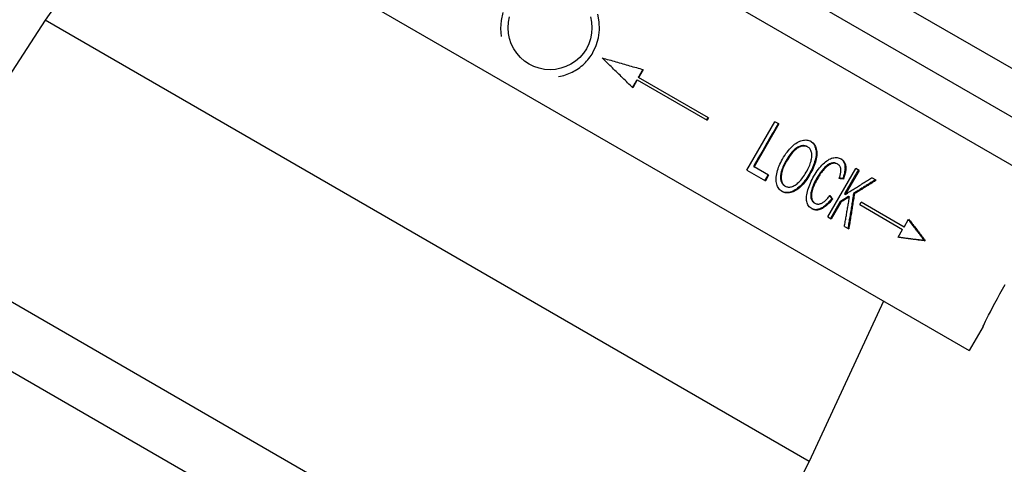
# Model space of a CAD drawing. Header units: millimetres. Extents: x 1015 to 3603, y 440 to 1502.
# Tile 5 of 19: x 1246 to 1317, y 933 to 965. Entities that reach past the tile are written whole.
import ezdxf

# ---------------------------------------------------------------- set-up
doc = ezdxf.new("R2010")
doc.units = ezdxf.units.MM
doc.layers.add('DETAIL', color=2, linetype='Continuous')

msp = doc.modelspace()

# ---------------------------------------------------------------- linework, layer by layer
at = {"layer": 'DETAIL'}
for p, q in [((1255.59, 989.666), (1320.542, 952.166)), ((1249.09, 978.407), (1314.042, 940.907)), ((1255.226, 974.865), (1247.943, 964.521)), ((1301.248, 970.233), (1323.975, 957.112)), ((1299.748, 967.635), (1322.475, 954.514)), ((1247.943, 964.521), (1237.761, 948.871)), ((1302.59, 932.971), (1247.943, 964.521)), ((1290.727, 960.999), (1290.403, 960.436)), ((1290.303, 960.263), (1289.978, 959.701)), ((1290.286, 960.273), (1290.303, 960.263)), ((1290.303, 960.263), (1295.298, 957.379)), ((1290.386, 960.446), (1290.403, 960.436)), ((1295.398, 957.552), (1290.403, 960.436)), ((1295.398, 957.552), (1295.298, 957.379)), ((1298.14, 953.81), (1300.14, 957.274)), ((1300.423, 957.111), (1300.14, 957.274)), ((1300.423, 957.111), (1298.659, 954.056)), ((1302.462, 955.49), (1302.509, 955.463)), ((1298.14, 953.81), (1299.466, 953.044)), ((1298.619, 954.079), (1298.659, 954.056)), ((1299.702, 953.454), (1298.659, 954.056)), ((1303.928, 950.468), (1305.928, 953.933)), ((1304.596, 954.258), (1304.649, 954.227)), ((1306.173, 953.791), (1305.182, 952.075)), ((1306.173, 953.791), (1305.928, 953.933)), ((1299.702, 953.454), (1299.466, 953.044)), ((1304.997, 953.206), (1305.052, 953.175)), ((1307.396, 953.085), (1307.076, 953.269)), ((1300.844, 952.696), (1300.89, 952.669)), ((1304.81, 951.561), (1304.117, 950.359)), ((1304.866, 951.528), (1304.173, 950.327)), ((1304.213, 951.772), (1304.268, 951.74)), ((1304.81, 951.561), (1304.866, 951.528)), ((1305.126, 952.107), (1305.182, 952.075)), ((1305.429, 951.936), (1305.486, 951.903)), ((1305.776, 952.147), (1305.833, 952.114)), ((1306.215, 951.343), (1306.315, 951.517)), ((1309.385, 949.744), (1306.315, 951.517)), ((1302.963, 951.473), (1303.015, 951.442)), ((1306.215, 951.343), (1309.285, 949.571)), ((1303.928, 950.468), (1304.173, 950.327)), ((1309.385, 949.744), (1309.71, 950.307)), ((1305.119, 949.781), (1305.429, 949.602)), ((1308.96, 949.008), (1309.285, 949.571)), ((1294.127, 916.328), (1237.761, 948.871)), ((1310.825, 948.798), (1310.896, 948.756)), ((1295.75, 910.418), (1231.831, 947.322)), ((1307.906, 944.45), (1302.59, 932.971)), ((1315.042, 942.64), (1314.042, 940.907)), ((1302.59, 932.971), (1294.127, 916.328))]:
    msp.add_line(p, q, dxfattribs=at)
at = {"layer": 'DETAIL', "flags": 128}
for points in [[(1280.694, 965.069), (1280.563, 964.51), (1280.525, 963.936), (1280.578, 963.373)], [(1287.133, 962.217), (1287.371, 962.718), (1287.533, 963.267), (1287.604, 963.838), (1287.582, 964.408), (1287.474, 964.95)], [(1282.566, 961.39), (1282.247, 961.603), (1281.95, 961.862), (1281.686, 962.162), (1281.465, 962.494), (1281.292, 962.848), (1281.168, 963.211), (1281.093, 963.587), (1281.067, 963.981), (1281.092, 964.379), (1281.171, 964.77)], [(1286.964, 964.764), (1287.039, 964.388), (1287.065, 963.994), (1287.04, 963.596), (1286.962, 963.205), (1286.834, 962.832), (1286.664, 962.488), (1286.451, 962.168), (1286.191, 961.871), (1285.892, 961.607), (1285.56, 961.387), (1285.206, 961.213), (1284.842, 961.09), (1284.466, 961.015), (1284.073, 960.988), (1283.675, 961.013), (1283.284, 961.092), (1282.91, 961.22), (1282.566, 961.39)], [(1284.681, 960.5), (1284.805, 960.524), (1284.927, 960.552), (1285.047, 960.585), (1285.167, 960.622), (1285.286, 960.664), (1285.405, 960.71), (1285.524, 960.761), (1285.641, 960.816), (1285.756, 960.876), (1285.87, 960.941), (1285.982, 961.009), (1286.091, 961.082), (1286.197, 961.159), (1286.301, 961.24), (1286.401, 961.325), (1286.498, 961.414), (1286.591, 961.506), (1286.681, 961.601), (1286.767, 961.698), (1286.849, 961.798), (1286.926, 961.901), (1287, 962.005), (1287.069, 962.11), (1287.133, 962.217)], [(1289.978, 959.701), (1289.887, 959.789), (1289.797, 959.878), (1289.706, 959.966), (1289.616, 960.055), (1289.525, 960.144), (1289.434, 960.233), (1289.344, 960.322), (1289.253, 960.41), (1289.162, 960.499), (1289.071, 960.588), (1288.98, 960.677), (1288.889, 960.766), (1288.798, 960.855), (1288.706, 960.944), (1288.615, 961.034), (1288.524, 961.123), (1288.432, 961.212), (1288.341, 961.301), (1288.25, 961.39), (1288.158, 961.479), (1288.066, 961.569), (1287.975, 961.658), (1287.883, 961.747), (1287.791, 961.837)], [(1287.791, 961.837), (1287.914, 961.801), (1288.037, 961.766), (1288.16, 961.731), (1288.283, 961.696), (1288.406, 961.661), (1288.528, 961.626), (1288.651, 961.59), (1288.774, 961.555), (1288.896, 961.52), (1289.019, 961.485), (1289.141, 961.45), (1289.263, 961.415), (1289.386, 961.381), (1289.508, 961.346), (1289.63, 961.311), (1289.752, 961.276), (1289.875, 961.241), (1289.997, 961.206), (1290.119, 961.172), (1290.241, 961.137), (1290.362, 961.102), (1290.484, 961.068), (1290.606, 961.033), (1290.727, 960.999)], [(1290.386, 960.446), (1290.399, 960.469), (1290.413, 960.492), (1290.426, 960.516), (1290.44, 960.539), (1290.453, 960.562), (1290.467, 960.586), (1290.48, 960.609), (1290.493, 960.632), (1290.507, 960.655), (1290.52, 960.679), (1290.534, 960.702), (1290.547, 960.725), (1290.561, 960.748), (1290.574, 960.772), (1290.587, 960.795), (1290.601, 960.818), (1290.614, 960.841), (1290.628, 960.865), (1290.641, 960.888), (1290.655, 960.911), (1290.668, 960.934), (1290.681, 960.958), (1290.695, 960.981), (1290.708, 961.004)], [(1289.964, 959.715), (1289.977, 959.738), (1289.99, 959.761), (1290.004, 959.784), (1290.017, 959.808), (1290.031, 959.831), (1290.044, 959.854), (1290.058, 959.877), (1290.071, 959.901), (1290.084, 959.924), (1290.098, 959.947), (1290.111, 959.97), (1290.125, 959.994), (1290.138, 960.017), (1290.152, 960.04), (1290.165, 960.063), (1290.178, 960.087), (1290.192, 960.11), (1290.205, 960.133), (1290.219, 960.156), (1290.232, 960.18), (1290.246, 960.203), (1290.259, 960.226), (1290.272, 960.249), (1290.286, 960.273)], [(1295.268, 957.396), (1295.272, 957.403), (1295.277, 957.411), (1295.281, 957.418), (1295.285, 957.425), (1295.289, 957.432), (1295.293, 957.439), (1295.297, 957.447), (1295.302, 957.454), (1295.306, 957.461), (1295.31, 957.468), (1295.314, 957.476), (1295.318, 957.483), (1295.322, 957.49), (1295.327, 957.497), (1295.331, 957.504), (1295.335, 957.512), (1295.339, 957.519), (1295.343, 957.526), (1295.347, 957.533), (1295.352, 957.541), (1295.356, 957.548), (1295.36, 957.555), (1295.364, 957.562), (1295.368, 957.569)], [(1300.382, 957.134), (1300.309, 957.007), (1300.235, 956.88), (1300.162, 956.752), (1300.088, 956.625), (1300.015, 956.498), (1299.941, 956.371), (1299.868, 956.243), (1299.794, 956.116), (1299.721, 955.989), (1299.647, 955.861), (1299.574, 955.734), (1299.5, 955.607), (1299.427, 955.48), (1299.353, 955.352), (1299.28, 955.225), (1299.206, 955.098), (1299.133, 954.97), (1299.059, 954.843), (1298.986, 954.716), (1298.912, 954.589), (1298.839, 954.461), (1298.765, 954.334), (1298.692, 954.207), (1298.619, 954.079)], [(1300.686, 954.59), (1300.77, 954.73), (1300.854, 954.862), (1300.939, 954.988), (1301.025, 955.105), (1301.112, 955.216), (1301.2, 955.319), (1301.289, 955.414), (1301.378, 955.502), (1301.468, 955.583), (1301.559, 955.656), (1301.651, 955.722), (1301.744, 955.78), (1301.836, 955.83), (1301.926, 955.873), (1302.015, 955.907), (1302.102, 955.934), (1302.187, 955.952), (1302.27, 955.963), (1302.352, 955.965), (1302.432, 955.96), (1302.51, 955.946), (1302.587, 955.924), (1302.661, 955.895), (1302.734, 955.857)], [(1302.71, 955.871), (1302.775, 955.826), (1302.833, 955.775), (1302.886, 955.718), (1302.933, 955.655), (1302.975, 955.586), (1303.01, 955.511), (1303.04, 955.43), (1303.064, 955.344), (1303.082, 955.253), (1303.093, 955.158), (1303.098, 955.06), (1303.097, 954.958), (1303.089, 954.853), (1303.074, 954.744), (1303.054, 954.632), (1303.026, 954.516), (1302.993, 954.397), (1302.955, 954.278), (1302.911, 954.157), (1302.862, 954.035), (1302.807, 953.911), (1302.746, 953.786), (1302.68, 953.66), (1302.609, 953.532)], [(1302.734, 955.857), (1302.802, 955.814), (1302.863, 955.764), (1302.919, 955.708), (1302.969, 955.645), (1303.012, 955.577), (1303.05, 955.503), (1303.082, 955.422), (1303.108, 955.336), (1303.127, 955.244), (1303.14, 955.149), (1303.146, 955.05), (1303.146, 954.947), (1303.139, 954.841), (1303.125, 954.731), (1303.105, 954.618), (1303.079, 954.5), (1303.046, 954.38), (1303.007, 954.259), (1302.963, 954.137), (1302.914, 954.013), (1302.858, 953.888), (1302.797, 953.761), (1302.731, 953.633), (1302.658, 953.504)], [(1302.462, 955.49), (1302.414, 955.515), (1302.364, 955.534), (1302.312, 955.549), (1302.259, 955.558), (1302.204, 955.562), (1302.147, 955.56), (1302.089, 955.554), (1302.03, 955.542), (1301.968, 955.525), (1301.905, 955.502), (1301.841, 955.474), (1301.775, 955.441), (1301.707, 955.402), (1301.639, 955.355), (1301.571, 955.299), (1301.501, 955.236), (1301.431, 955.165), (1301.361, 955.086), (1301.289, 954.999), (1301.217, 954.904), (1301.144, 954.802), (1301.071, 954.691), (1300.996, 954.573), (1300.922, 954.447)], [(1302.509, 955.463), (1302.461, 955.488), (1302.41, 955.507), (1302.359, 955.522), (1302.305, 955.531), (1302.25, 955.535), (1302.193, 955.534), (1302.135, 955.527), (1302.075, 955.515), (1302.014, 955.498), (1301.951, 955.476), (1301.886, 955.448), (1301.82, 955.415), (1301.753, 955.376), (1301.685, 955.328), (1301.616, 955.273), (1301.546, 955.21), (1301.476, 955.139), (1301.406, 955.06), (1301.334, 954.973), (1301.262, 954.879), (1301.189, 954.776), (1301.115, 954.665), (1301.041, 954.547), (1300.966, 954.421)], [(1302.389, 953.666), (1302.448, 953.771), (1302.502, 953.874), (1302.552, 953.975), (1302.597, 954.074), (1302.637, 954.171), (1302.674, 954.267), (1302.705, 954.36), (1302.732, 954.452), (1302.754, 954.542), (1302.772, 954.628), (1302.784, 954.711), (1302.791, 954.791), (1302.793, 954.868), (1302.791, 954.942), (1302.783, 955.013), (1302.77, 955.081), (1302.753, 955.146), (1302.731, 955.205), (1302.705, 955.26), (1302.674, 955.31), (1302.64, 955.355), (1302.601, 955.396), (1302.557, 955.431), (1302.509, 955.463)], [(1300.666, 952.274), (1300.596, 952.319), (1300.533, 952.371), (1300.476, 952.428), (1300.425, 952.492), (1300.381, 952.562), (1300.342, 952.639), (1300.309, 952.721), (1300.283, 952.81), (1300.263, 952.904), (1300.25, 953.002), (1300.243, 953.102), (1300.242, 953.206), (1300.248, 953.314), (1300.261, 953.424), (1300.28, 953.539), (1300.306, 953.656), (1300.338, 953.775), (1300.374, 953.893), (1300.414, 954.011), (1300.459, 954.128), (1300.509, 954.244), (1300.564, 954.36), (1300.623, 954.475), (1300.686, 954.59)], [(1300.922, 954.447), (1300.864, 954.343), (1300.811, 954.242), (1300.763, 954.143), (1300.72, 954.046), (1300.682, 953.951), (1300.649, 953.858), (1300.62, 953.768), (1300.597, 953.679), (1300.578, 953.592), (1300.565, 953.508), (1300.556, 953.425), (1300.552, 953.345), (1300.553, 953.268), (1300.558, 953.195), (1300.567, 953.126), (1300.581, 953.061), (1300.599, 953.001), (1300.621, 952.945), (1300.647, 952.893), (1300.678, 952.845), (1300.713, 952.802), (1300.752, 952.762), (1300.796, 952.727), (1300.844, 952.696)], [(1300.966, 954.421), (1300.909, 954.317), (1300.856, 954.216), (1300.808, 954.117), (1300.765, 954.02), (1300.727, 953.925), (1300.694, 953.832), (1300.665, 953.742), (1300.642, 953.653), (1300.624, 953.566), (1300.61, 953.482), (1300.601, 953.399), (1300.598, 953.319), (1300.598, 953.242), (1300.604, 953.168), (1300.613, 953.1), (1300.627, 953.035), (1300.645, 952.975), (1300.667, 952.918), (1300.694, 952.866), (1300.724, 952.818), (1300.76, 952.775), (1300.799, 952.735), (1300.843, 952.7), (1300.89, 952.669)], [(1302.941, 953.383), (1303.019, 953.515), (1303.099, 953.641), (1303.18, 953.76), (1303.263, 953.873), (1303.346, 953.979), (1303.431, 954.08), (1303.517, 954.173), (1303.604, 954.261), (1303.691, 954.341), (1303.778, 954.413), (1303.865, 954.477), (1303.951, 954.534), (1304.037, 954.582), (1304.122, 954.623), (1304.207, 954.655), (1304.291, 954.68), (1304.374, 954.698), (1304.454, 954.708), (1304.532, 954.711), (1304.607, 954.706), (1304.68, 954.695), (1304.75, 954.676), (1304.817, 954.65), (1304.882, 954.617)], [(1304.596, 954.258), (1304.54, 954.286), (1304.483, 954.307), (1304.424, 954.321), (1304.364, 954.328), (1304.304, 954.327), (1304.241, 954.319), (1304.178, 954.304), (1304.114, 954.281), (1304.049, 954.252), (1303.985, 954.217), (1303.921, 954.177), (1303.857, 954.131), (1303.794, 954.079), (1303.731, 954.021), (1303.668, 953.958), (1303.606, 953.89), (1303.545, 953.817), (1303.485, 953.743), (1303.427, 953.667), (1303.371, 953.589), (1303.316, 953.509), (1303.262, 953.428), (1303.21, 953.345), (1303.16, 953.26)], [(1304.856, 954.632), (1304.899, 954.602), (1304.939, 954.569), (1304.975, 954.534), (1305.009, 954.495), (1305.039, 954.454), (1305.066, 954.41), (1305.09, 954.363), (1305.11, 954.314), (1305.127, 954.261), (1305.141, 954.206), (1305.151, 954.148), (1305.159, 954.087), (1305.163, 954.024), (1305.164, 953.959), (1305.162, 953.893), (1305.156, 953.824), (1305.147, 953.754), (1305.136, 953.681), (1305.12, 953.607), (1305.102, 953.53), (1305.081, 953.452), (1305.056, 953.372), (1305.028, 953.29), (1304.997, 953.206)], [(1304.882, 954.617), (1304.928, 954.588), (1304.971, 954.556), (1305.011, 954.521), (1305.046, 954.483), (1305.079, 954.442), (1305.108, 954.398), (1305.134, 954.352), (1305.156, 954.302), (1305.175, 954.249), (1305.19, 954.194), (1305.202, 954.135), (1305.211, 954.074), (1305.216, 954.01), (1305.218, 953.944), (1305.216, 953.876), (1305.211, 953.806), (1305.203, 953.734), (1305.192, 953.66), (1305.177, 953.584), (1305.158, 953.506), (1305.137, 953.426), (1305.112, 953.344), (1305.083, 953.26), (1305.052, 953.175)], [(1300.89, 952.669), (1300.942, 952.643), (1300.995, 952.622), (1301.049, 952.608), (1301.104, 952.599), (1301.161, 952.597), (1301.22, 952.6), (1301.279, 952.609), (1301.34, 952.625), (1301.403, 952.646), (1301.467, 952.673), (1301.532, 952.706), (1301.598, 952.744), (1301.666, 952.789), (1301.733, 952.84), (1301.799, 952.896), (1301.866, 952.958), (1301.932, 953.026), (1301.998, 953.1), (1302.064, 953.18), (1302.129, 953.266), (1302.195, 953.357), (1302.26, 953.454), (1302.324, 953.557), (1302.389, 953.666)], [(1304.649, 954.227), (1304.592, 954.256), (1304.535, 954.277), (1304.476, 954.291), (1304.416, 954.298), (1304.355, 954.297), (1304.293, 954.289), (1304.23, 954.274), (1304.165, 954.251), (1304.1, 954.222), (1304.036, 954.188), (1303.972, 954.147), (1303.908, 954.101), (1303.845, 954.049), (1303.782, 953.992), (1303.719, 953.929), (1303.657, 953.86), (1303.596, 953.788), (1303.536, 953.713), (1303.478, 953.637), (1303.421, 953.56), (1303.366, 953.48), (1303.313, 953.399), (1303.261, 953.316), (1303.211, 953.231)], [(1304.742, 953.209), (1304.766, 953.277), (1304.788, 953.343), (1304.807, 953.406), (1304.823, 953.467), (1304.838, 953.526), (1304.849, 953.582), (1304.859, 953.636), (1304.865, 953.688), (1304.87, 953.737), (1304.872, 953.784), (1304.871, 953.828), (1304.868, 953.87), (1304.862, 953.91), (1304.854, 953.949), (1304.844, 953.985), (1304.832, 954.019), (1304.817, 954.052), (1304.8, 954.082), (1304.781, 954.111), (1304.759, 954.138), (1304.735, 954.163), (1304.708, 954.187), (1304.68, 954.208), (1304.649, 954.227)], [(1306.117, 953.824), (1306.075, 953.752), (1306.034, 953.681), (1305.993, 953.609), (1305.951, 953.538), (1305.91, 953.466), (1305.869, 953.395), (1305.828, 953.323), (1305.786, 953.252), (1305.745, 953.18), (1305.704, 953.108), (1305.662, 953.037), (1305.621, 952.965), (1305.58, 952.894), (1305.539, 952.822), (1305.497, 952.751), (1305.456, 952.679), (1305.415, 952.608), (1305.373, 952.536), (1305.332, 952.465), (1305.291, 952.393), (1305.25, 952.322), (1305.208, 952.25), (1305.167, 952.179), (1305.126, 952.107)], [(1299.659, 953.479), (1299.649, 953.462), (1299.639, 953.445), (1299.629, 953.428), (1299.62, 953.411), (1299.61, 953.393), (1299.6, 953.376), (1299.59, 953.359), (1299.58, 953.342), (1299.57, 953.325), (1299.56, 953.308), (1299.551, 953.291), (1299.541, 953.274), (1299.531, 953.257), (1299.521, 953.24), (1299.511, 953.223), (1299.501, 953.206), (1299.492, 953.189), (1299.482, 953.172), (1299.472, 953.155), (1299.462, 953.138), (1299.452, 953.121), (1299.442, 953.104), (1299.433, 953.087), (1299.423, 953.069)], [(1302.609, 953.532), (1302.533, 953.405), (1302.456, 953.284), (1302.377, 953.168), (1302.296, 953.058), (1302.213, 952.953), (1302.128, 952.854), (1302.042, 952.76), (1301.954, 952.672), (1301.864, 952.59), (1301.776, 952.516), (1301.687, 952.45), (1301.599, 952.391), (1301.512, 952.341), (1301.425, 952.299), (1301.338, 952.264), (1301.252, 952.238), (1301.167, 952.219), (1301.084, 952.208), (1301.004, 952.203), (1300.926, 952.206), (1300.851, 952.216), (1300.779, 952.233), (1300.709, 952.257), (1300.642, 952.289)], [(1302.658, 953.504), (1302.582, 953.375), (1302.503, 953.252), (1302.423, 953.135), (1302.34, 953.023), (1302.256, 952.917), (1302.17, 952.817), (1302.082, 952.722), (1301.992, 952.633), (1301.902, 952.551), (1301.811, 952.477), (1301.722, 952.411), (1301.633, 952.354), (1301.544, 952.304), (1301.455, 952.263), (1301.367, 952.23), (1301.28, 952.205), (1301.194, 952.188), (1301.11, 952.178), (1301.029, 952.176), (1300.951, 952.181), (1300.876, 952.193), (1300.803, 952.213), (1300.733, 952.24), (1300.666, 952.274)], [(1302.809, 951.037), (1302.735, 951.084), (1302.669, 951.137), (1302.61, 951.195), (1302.559, 951.257), (1302.516, 951.325), (1302.48, 951.398), (1302.452, 951.476), (1302.431, 951.56), (1302.418, 951.648), (1302.411, 951.74), (1302.411, 951.838), (1302.417, 951.94), (1302.43, 952.047), (1302.45, 952.158), (1302.476, 952.274), (1302.509, 952.395), (1302.548, 952.518), (1302.591, 952.641), (1302.638, 952.764), (1302.69, 952.888), (1302.746, 953.011), (1302.806, 953.135), (1302.871, 953.259), (1302.941, 953.383)], [(1303.16, 953.26), (1303.098, 953.151), (1303.041, 953.044), (1302.988, 952.939), (1302.94, 952.836), (1302.895, 952.736), (1302.855, 952.637), (1302.819, 952.541), (1302.787, 952.447), (1302.761, 952.356), (1302.739, 952.269), (1302.724, 952.185), (1302.714, 952.105), (1302.709, 952.03), (1302.71, 951.957), (1302.716, 951.889), (1302.728, 951.825), (1302.745, 951.764), (1302.765, 951.709), (1302.789, 951.658), (1302.816, 951.611), (1302.847, 951.57), (1302.882, 951.533), (1302.921, 951.5), (1302.963, 951.473)], [(1303.211, 953.231), (1303.149, 953.121), (1303.092, 953.014), (1303.039, 952.91), (1302.99, 952.807), (1302.946, 952.706), (1302.906, 952.608), (1302.87, 952.512), (1302.838, 952.418), (1302.812, 952.327), (1302.79, 952.239), (1302.775, 952.156), (1302.765, 952.076), (1302.76, 952), (1302.761, 951.928), (1302.768, 951.859), (1302.78, 951.795), (1302.796, 951.735), (1302.817, 951.679), (1302.841, 951.628), (1302.868, 951.581), (1302.9, 951.54), (1302.935, 951.503), (1302.973, 951.47), (1303.015, 951.442)], [(1305.052, 953.175), (1305.039, 953.176), (1305.026, 953.177), (1305.013, 953.179), (1305, 953.18), (1304.987, 953.182), (1304.974, 953.183), (1304.962, 953.184), (1304.949, 953.186), (1304.936, 953.187), (1304.923, 953.189), (1304.91, 953.19), (1304.897, 953.192), (1304.884, 953.193), (1304.871, 953.195), (1304.858, 953.196), (1304.845, 953.197), (1304.833, 953.199), (1304.82, 953.2), (1304.807, 953.202), (1304.794, 953.203), (1304.781, 953.205), (1304.768, 953.206), (1304.755, 953.208), (1304.742, 953.209)], [(1304.997, 953.206), (1304.987, 953.207), (1304.977, 953.208), (1304.967, 953.209), (1304.956, 953.21), (1304.946, 953.212), (1304.936, 953.213), (1304.925, 953.214), (1304.915, 953.215), (1304.905, 953.216), (1304.895, 953.217), (1304.884, 953.218), (1304.874, 953.219), (1304.864, 953.221), (1304.854, 953.222), (1304.843, 953.223), (1304.833, 953.224), (1304.823, 953.225), (1304.812, 953.226), (1304.802, 953.227), (1304.792, 953.229), (1304.782, 953.23), (1304.771, 953.231), (1304.761, 953.232), (1304.751, 953.233)], [(1305.182, 952.075), (1305.261, 952.124), (1305.341, 952.174), (1305.42, 952.223), (1305.5, 952.273), (1305.579, 952.322), (1305.658, 952.372), (1305.737, 952.422), (1305.817, 952.471), (1305.896, 952.521), (1305.975, 952.571), (1306.054, 952.62), (1306.133, 952.67), (1306.212, 952.72), (1306.291, 952.77), (1306.369, 952.82), (1306.448, 952.869), (1306.527, 952.919), (1306.606, 952.969), (1306.684, 953.019), (1306.763, 953.069), (1306.841, 953.119), (1306.92, 953.169), (1306.998, 953.219), (1307.076, 953.269)], [(1307.337, 953.119), (1307.272, 953.078), (1307.208, 953.038), (1307.143, 952.997), (1307.078, 952.956), (1307.013, 952.916), (1306.949, 952.875), (1306.884, 952.834), (1306.819, 952.794), (1306.754, 952.753), (1306.689, 952.713), (1306.624, 952.672), (1306.559, 952.632), (1306.494, 952.591), (1306.429, 952.551), (1306.364, 952.51), (1306.299, 952.47), (1306.233, 952.43), (1306.168, 952.389), (1306.103, 952.349), (1306.037, 952.309), (1305.972, 952.268), (1305.907, 952.228), (1305.841, 952.188), (1305.776, 952.147)], [(1307.396, 953.085), (1307.331, 953.044), (1307.267, 953.003), (1307.202, 952.963), (1307.137, 952.922), (1307.072, 952.882), (1307.007, 952.841), (1306.942, 952.8), (1306.878, 952.76), (1306.813, 952.719), (1306.747, 952.679), (1306.682, 952.638), (1306.617, 952.598), (1306.552, 952.558), (1306.487, 952.517), (1306.422, 952.477), (1306.356, 952.436), (1306.291, 952.396), (1306.226, 952.356), (1306.16, 952.316), (1306.095, 952.275), (1306.03, 952.235), (1305.964, 952.195), (1305.899, 952.155), (1305.833, 952.114)], [(1304.213, 951.772), (1304.147, 951.689), (1304.082, 951.611), (1304.017, 951.537), (1303.952, 951.468), (1303.888, 951.404), (1303.824, 951.344), (1303.76, 951.289), (1303.697, 951.238), (1303.634, 951.192), (1303.572, 951.15), (1303.51, 951.113), (1303.448, 951.08), (1303.387, 951.052), (1303.327, 951.029), (1303.267, 951.01), (1303.209, 950.996), (1303.152, 950.987), (1303.096, 950.983), (1303.041, 950.983), (1302.987, 950.987), (1302.934, 950.997), (1302.882, 951.011), (1302.831, 951.03), (1302.781, 951.054)], [(1304.268, 951.74), (1304.2, 951.656), (1304.134, 951.576), (1304.067, 951.502), (1304.001, 951.432), (1303.936, 951.366), (1303.87, 951.306), (1303.805, 951.25), (1303.741, 951.199), (1303.677, 951.152), (1303.613, 951.111), (1303.55, 951.074), (1303.487, 951.042), (1303.424, 951.015), (1303.363, 950.992), (1303.303, 950.975), (1303.244, 950.962), (1303.186, 950.954), (1303.129, 950.951), (1303.073, 950.953), (1303.018, 950.96), (1302.964, 950.972), (1302.912, 950.989), (1302.86, 951.01), (1302.809, 951.037)], [(1303.015, 951.442), (1303.052, 951.423), (1303.089, 951.408), (1303.126, 951.397), (1303.165, 951.389), (1303.205, 951.384), (1303.245, 951.384), (1303.286, 951.387), (1303.328, 951.393), (1303.371, 951.403), (1303.415, 951.417), (1303.46, 951.434), (1303.505, 951.455), (1303.551, 951.48), (1303.598, 951.508), (1303.645, 951.54), (1303.692, 951.576), (1303.74, 951.616), (1303.788, 951.66), (1303.837, 951.707), (1303.886, 951.758), (1303.935, 951.813), (1303.985, 951.872), (1304.035, 951.934), (1304.085, 952)], [(1304.069, 951.978), (1304.075, 951.97), (1304.081, 951.961), (1304.087, 951.952), (1304.093, 951.944), (1304.099, 951.935), (1304.105, 951.927), (1304.111, 951.918), (1304.117, 951.909), (1304.123, 951.901), (1304.129, 951.892), (1304.135, 951.884), (1304.141, 951.875), (1304.147, 951.866), (1304.153, 951.858), (1304.159, 951.849), (1304.165, 951.841), (1304.171, 951.832), (1304.177, 951.823), (1304.183, 951.815), (1304.189, 951.806), (1304.195, 951.798), (1304.201, 951.789), (1304.207, 951.78), (1304.213, 951.772)], [(1304.085, 952), (1304.093, 951.989), (1304.101, 951.979), (1304.108, 951.968), (1304.116, 951.957), (1304.124, 951.946), (1304.131, 951.935), (1304.139, 951.924), (1304.146, 951.914), (1304.154, 951.903), (1304.162, 951.892), (1304.169, 951.881), (1304.177, 951.87), (1304.184, 951.859), (1304.192, 951.849), (1304.199, 951.838), (1304.207, 951.827), (1304.215, 951.816), (1304.222, 951.805), (1304.23, 951.794), (1304.237, 951.784), (1304.245, 951.773), (1304.252, 951.762), (1304.26, 951.751), (1304.268, 951.74)], [(1305.429, 951.936), (1305.403, 951.92), (1305.378, 951.904), (1305.352, 951.889), (1305.326, 951.873), (1305.3, 951.858), (1305.275, 951.842), (1305.249, 951.826), (1305.223, 951.811), (1305.197, 951.795), (1305.172, 951.779), (1305.146, 951.764), (1305.12, 951.748), (1305.094, 951.732), (1305.068, 951.717), (1305.043, 951.701), (1305.017, 951.686), (1304.991, 951.67), (1304.965, 951.654), (1304.939, 951.639), (1304.914, 951.623), (1304.888, 951.608), (1304.862, 951.592), (1304.836, 951.576), (1304.81, 951.561)], [(1305.486, 951.903), (1305.46, 951.887), (1305.434, 951.872), (1305.409, 951.856), (1305.383, 951.84), (1305.357, 951.825), (1305.331, 951.809), (1305.305, 951.794), (1305.28, 951.778), (1305.254, 951.762), (1305.228, 951.747), (1305.202, 951.731), (1305.176, 951.716), (1305.151, 951.7), (1305.125, 951.684), (1305.099, 951.669), (1305.073, 951.653), (1305.047, 951.638), (1305.021, 951.622), (1304.995, 951.606), (1304.97, 951.591), (1304.944, 951.575), (1304.918, 951.56), (1304.892, 951.544), (1304.866, 951.528)], [(1305.119, 949.781), (1305.135, 949.869), (1305.15, 949.957), (1305.166, 950.045), (1305.181, 950.134), (1305.197, 950.222), (1305.212, 950.31), (1305.228, 950.399), (1305.243, 950.487), (1305.259, 950.575), (1305.274, 950.664), (1305.289, 950.752), (1305.304, 950.841), (1305.32, 950.929), (1305.335, 951.018), (1305.35, 951.106), (1305.365, 951.195), (1305.38, 951.283), (1305.396, 951.372), (1305.411, 951.46), (1305.426, 951.549), (1305.441, 951.637), (1305.456, 951.726), (1305.471, 951.814), (1305.486, 951.903)], [(1305.776, 952.147), (1305.759, 952.043), (1305.743, 951.938), (1305.726, 951.833), (1305.71, 951.728), (1305.693, 951.623), (1305.676, 951.518), (1305.66, 951.414), (1305.643, 951.309), (1305.626, 951.204), (1305.609, 951.099), (1305.593, 950.995), (1305.576, 950.89), (1305.559, 950.785), (1305.542, 950.681), (1305.525, 950.576), (1305.508, 950.472), (1305.49, 950.367), (1305.473, 950.263), (1305.456, 950.158), (1305.439, 950.054), (1305.422, 949.949), (1305.404, 949.845), (1305.387, 949.74), (1305.37, 949.636)], [(1305.833, 952.114), (1305.817, 952.009), (1305.8, 951.904), (1305.784, 951.8), (1305.767, 951.695), (1305.751, 951.59), (1305.734, 951.485), (1305.718, 951.38), (1305.701, 951.275), (1305.684, 951.171), (1305.668, 951.066), (1305.651, 950.961), (1305.634, 950.856), (1305.617, 950.752), (1305.6, 950.647), (1305.583, 950.542), (1305.566, 950.438), (1305.549, 950.333), (1305.532, 950.229), (1305.515, 950.124), (1305.498, 950.02), (1305.481, 949.915), (1305.463, 949.811), (1305.446, 949.706), (1305.429, 949.602)], [(1310.825, 948.798), (1310.781, 948.858), (1310.736, 948.918), (1310.692, 948.978), (1310.647, 949.039), (1310.602, 949.099), (1310.557, 949.16), (1310.511, 949.221), (1310.465, 949.282), (1310.419, 949.343), (1310.372, 949.405), (1310.326, 949.466), (1310.279, 949.528), (1310.232, 949.59), (1310.184, 949.652), (1310.136, 949.714), (1310.088, 949.776), (1310.04, 949.839), (1309.992, 949.902), (1309.943, 949.964), (1309.894, 950.027), (1309.844, 950.09), (1309.795, 950.154), (1309.745, 950.217), (1309.695, 950.281)], [(1309.71, 950.307), (1309.763, 950.241), (1309.815, 950.174), (1309.867, 950.108), (1309.919, 950.042), (1309.971, 949.976), (1310.022, 949.911), (1310.073, 949.845), (1310.124, 949.78), (1310.174, 949.714), (1310.224, 949.649), (1310.274, 949.585), (1310.324, 949.52), (1310.373, 949.455), (1310.422, 949.391), (1310.471, 949.327), (1310.519, 949.263), (1310.567, 949.199), (1310.615, 949.135), (1310.663, 949.072), (1310.71, 949.008), (1310.757, 948.945), (1310.804, 948.882), (1310.85, 948.819), (1310.896, 948.756)], [(1310.896, 948.756), (1310.819, 948.765), (1310.741, 948.774), (1310.663, 948.783), (1310.585, 948.792), (1310.506, 948.801), (1310.428, 948.81), (1310.349, 948.82), (1310.269, 948.83), (1310.19, 948.84), (1310.11, 948.85), (1310.029, 948.86), (1309.949, 948.87), (1309.868, 948.881), (1309.787, 948.892), (1309.706, 948.903), (1309.624, 948.914), (1309.542, 948.925), (1309.46, 948.936), (1309.377, 948.948), (1309.294, 948.96), (1309.211, 948.971), (1309.128, 948.984), (1309.044, 948.996), (1308.96, 949.008)], [(1308.976, 949.035), (1309.056, 949.023), (1309.135, 949.012), (1309.215, 949), (1309.294, 948.989), (1309.373, 948.978), (1309.452, 948.967), (1309.531, 948.957), (1309.609, 948.946), (1309.687, 948.936), (1309.765, 948.925), (1309.842, 948.915), (1309.919, 948.905), (1309.996, 948.895), (1310.073, 948.886), (1310.149, 948.876), (1310.225, 948.867), (1310.301, 948.858), (1310.377, 948.849), (1310.452, 948.84), (1310.527, 948.831), (1310.602, 948.822), (1310.677, 948.814), (1310.751, 948.806), (1310.825, 948.798)], [(1315.042, 942.64), (1315.053, 942.662), (1315.086, 942.731), (1315.141, 942.846), (1315.219, 943.006), (1315.316, 943.204), (1315.429, 943.431), (1315.56, 943.688), (1315.711, 943.979), (1315.879, 944.294), (1316.06, 944.627), (1316.248, 944.965), (1316.438, 945.298), (1316.631, 945.628)]]:
    msp.add_lwpolyline(points, dxfattribs=at)

doc.saveas('drawing.dxf')
